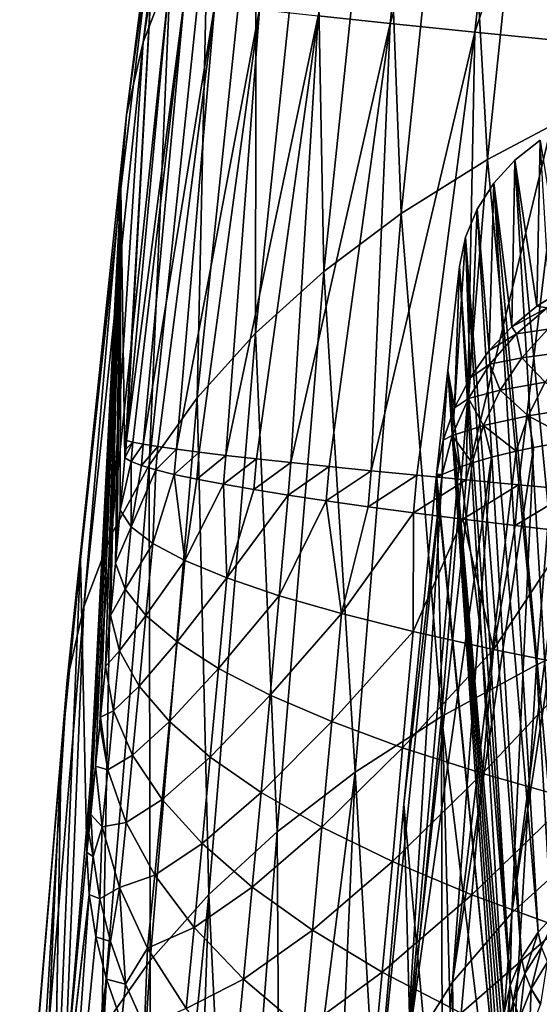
# Model space of a CAD drawing. Header units: metres. Extents: x -109 to 109, y -78 to 121.
# Tile 229 of 256: x -96.38 to -91.42, y 46.82 to 56.21. Entities that reach past the tile are written whole.
import ezdxf

# ---------------------------------------------------------------- set-up
doc = ezdxf.new("R2010")
doc.units = ezdxf.units.M
doc.layers.add('solid_508554_SW0001', color=7, linetype='CONTINUOUS')

msp = doc.modelspace()

# ---------------------------------------------------------------- linework, layer by layer
at = {"layer": 'solid_508554_SW0001'}
for points in [[(-94.270203, 62.016258, -27.44253), (-95.197845, 55.99865, -25.190994), (-94.937668, 56.67606, -24.054991)], [(-94.270203, 62.016258, -27.44253), (-94.521751, 61.355633, -28.56023), (-95.197845, 55.99865, -25.190994)], [(-94.521751, 61.355633, -28.56023), (-95.356743, 55.30508, -26.335886), (-95.197845, 55.99865, -25.190994)], [(-94.521751, 61.355633, -28.56023), (-94.675652, 60.677998, -29.685419), (-95.356743, 55.30508, -26.335886)], [(-94.675652, 60.677998, -29.685419), (-94.730484, 59.987164, -30.811798), (-95.356743, 55.30508, -26.335886)], [(-93.531136, 56.247627, -38.962357), (-92.388428, 60.400074, -40.440422), (-92.84449, 56.174969, -40.367855)], [(-92.84449, 56.174969, -40.367855), (-92.388428, 60.400074, -40.440422), (-91.579361, 60.311752, -41.769104)], [(-92.84449, 56.174969, -40.367855), (-91.579361, 60.311752, -41.769104), (-92.035492, 56.092148, -41.706295)], [(-92.035492, 56.092148, -41.706295), (-91.579361, 60.311752, -41.769104), (-90.656631, 60.212372, -43.020813)], [(-92.035492, 56.092148, -41.706295), (-90.656631, 60.212372, -43.020813), (-91.11142, 55.999897, -42.967506)], [(-91.916237, 54.879196, -14.460951), (-91.365799, 60.185539, -17.792898), (-92.183983, 59.684212, -18.739607)], [(-91.916237, 54.879196, -14.460951), (-91.014404, 55.355774, -13.572438), (-91.365799, 60.185539, -17.792898)], [(-95.356743, 55.30508, -26.335886), (-94.730484, 59.987164, -30.811798), (-95.074554, 57.385437, -29.204895)], [(-92.738365, 54.362679, -15.403042), (-92.183983, 59.684212, -18.739607), (-92.918571, 59.145103, -19.733049)], [(-92.738365, 54.362679, -15.403042), (-91.916237, 54.879196, -14.460951), (-92.183983, 59.684212, -18.739607)], [(-93.476425, 53.809505, -16.392822), (-92.918571, 59.145103, -19.733049), (-93.565216, 58.571426, -20.767317)], [(-93.476425, 53.809505, -16.392822), (-92.738365, 54.362679, -15.403042), (-92.918571, 59.145103, -19.733049)], [(-94.126038, 53.222977, -17.424408), (-93.565216, 58.571426, -20.767317), (-94.119568, 57.966385, -21.836508)], [(-94.126038, 53.222977, -17.424408), (-93.476425, 53.809505, -16.392822), (-93.565216, 58.571426, -20.767317)], [(-94.682823, 52.60638, -18.491911), (-94.119568, 57.966385, -21.836508), (-94.577728, 57.333309, -22.934589)], [(-94.682823, 52.60638, -18.491911), (-94.126038, 53.222977, -17.424408), (-94.119568, 57.966385, -21.836508)], [(-95.372124, 52.032578, -32.75098), (-95.412903, 54.599396, -27.482914), (-95.074554, 57.385437, -29.204895)], [(-95.356743, 55.30508, -26.335886), (-95.074554, 57.385437, -29.204895), (-95.412903, 54.599396, -27.482914)], [(-95.364761, 52.115211, -32.755302), (-95.372124, 52.032578, -32.75098), (-95.074554, 57.385437, -29.204895)], [(-95.364761, 52.115211, -32.755302), (-95.074554, 57.385437, -29.204895), (-95.357246, 52.199913, -32.758823)], [(-95.074554, 57.385437, -29.204895), (-94.967438, 56.383091, -32.896881), (-95.357246, 52.199913, -32.758823)], [(-95.142868, 51.963127, -19.589308), (-94.577728, 57.333309, -22.934589), (-94.937668, 56.67606, -24.054991)], [(-95.142868, 51.963127, -19.589308), (-94.682823, 52.60638, -18.491911), (-94.577728, 57.333309, -22.934589)], [(-95.504135, 51.297142, -20.710018), (-94.937668, 56.67606, -24.054991), (-95.197845, 55.99865, -25.190994)], [(-95.504135, 51.297142, -20.710018), (-95.142868, 51.963127, -19.589308), (-94.937668, 56.67606, -24.054991)], [(-94.808563, 56.399414, -34.45639), (-95.357246, 52.199913, -32.758823), (-94.967438, 56.383091, -32.896881)], [(-94.808563, 56.399414, -34.45639), (-95.297043, 52.182858, -33.590256), (-95.357246, 52.199913, -32.758823)], [(-94.808563, 56.399414, -34.45639), (-95.197281, 52.162979, -34.419353), (-95.297043, 52.182858, -33.590256)], [(-94.808563, 56.399414, -34.45639), (-94.516327, 56.360237, -35.994579), (-95.197281, 52.162979, -34.419353)], [(-94.516327, 56.360237, -35.994579), (-95.058243, 52.140335, -35.243912), (-95.197281, 52.162979, -34.419353)], [(-94.516327, 56.360237, -35.994579), (-94.88031, 52.114983, -36.061733), (-95.058243, 52.140335, -35.243912)], [(-94.516327, 56.360237, -35.994579), (-94.089508, 56.309517, -37.500603), (-94.88031, 52.114983, -36.061733)], [(-94.089508, 56.309517, -37.500603), (-94.663895, 52.086994, -36.870609), (-94.88031, 52.114983, -36.061733)], [(-94.089508, 56.309517, -37.500603), (-94.409515, 52.056431, -37.668343), (-94.663895, 52.086994, -36.870609)], [(-94.089508, 56.309517, -37.500603), (-93.531136, 56.247627, -38.962357), (-94.409515, 52.056431, -37.668343)], [(-93.531136, 56.247627, -38.962357), (-94.117729, 52.023373, -38.452744), (-94.409515, 52.056431, -37.668343)], [(-93.531136, 56.247627, -38.962357), (-93.789124, 51.987888, -39.221775), (-94.117729, 52.023373, -38.452744)], [(-93.531136, 56.247627, -38.962357), (-92.84449, 56.174969, -40.367855), (-93.789124, 51.987888, -39.221775)], [(-92.84449, 56.174969, -40.367855), (-93.424179, 51.950043, -39.973915), (-93.789124, 51.987888, -39.221775)], [(-92.84449, 56.174969, -40.367855), (-93.023674, 51.909904, -40.707993), (-93.424179, 51.950043, -39.973915)], [(-92.84449, 56.174969, -40.367855), (-92.035492, 56.092148, -41.706295), (-93.023674, 51.909904, -40.707993)], [(-92.035492, 56.092148, -41.706295), (-92.588425, 51.86755, -41.422855), (-93.023674, 51.909904, -40.707993)], [(-92.035492, 56.092148, -41.706295), (-92.119408, 51.823078, -42.116905), (-92.588425, 51.86755, -41.422855)], [(-92.035492, 56.092148, -41.706295), (-91.11142, 55.999897, -42.967506), (-92.119408, 51.823078, -42.116905)], [(-95.765083, 50.612469, -21.847311), (-95.197845, 55.99865, -25.190994), (-95.356743, 55.30508, -26.335886)], [(-95.765083, 50.612469, -21.847311), (-95.504135, 51.297142, -20.710018), (-95.197845, 55.99865, -25.190994)], [(-91.11142, 55.999897, -42.967506), (-91.617935, 51.776608, -42.788162), (-92.119408, 51.823078, -42.116905)], [(-91.11142, 55.999897, -42.967506), (-91.085472, 51.728287, -43.434563), (-91.617935, 51.776608, -42.788162)], [(-91.446701, 50.05965, -10.238137), (-91.014404, 55.355774, -13.572438), (-91.916237, 54.879196, -14.460951)], [(-91.446701, 50.05965, -10.238137), (-90.465416, 50.510525, -9.415347), (-91.014404, 55.355774, -13.572438)], [(-95.924171, 49.913166, -22.994455), (-95.356743, 55.30508, -26.335886), (-95.412903, 54.599396, -27.482914)], [(-95.924171, 49.913166, -22.994455), (-95.765083, 50.612469, -21.847311), (-95.356743, 55.30508, -26.335886)], [(-91.444328, 53.479095, -23.717028), (-91.653084, 54.873253, -24.521944), (-91.411133, 55.063187, -24.631601)], [(-90.985382, 47.921021, -36.060219), (-91.411133, 55.063187, -24.631601), (-91.653084, 54.873253, -24.521944)], [(-91.185654, 53.639103, -23.809406), (-91.444328, 53.479095, -23.717028), (-91.411133, 55.063187, -24.631601)], [(-92.352631, 49.566719, -11.121025), (-91.916237, 54.879196, -14.460951), (-92.738365, 54.362679, -15.403042)], [(-92.352631, 49.566719, -11.121025), (-91.446701, 50.05965, -10.238137), (-91.916237, 54.879196, -14.460951)], [(-91.683655, 53.284096, -23.604443), (-91.856094, 54.651703, -24.394032), (-91.653084, 54.873253, -24.521944)], [(-91.227478, 47.730736, -35.950359), (-91.653084, 54.873253, -24.521944), (-91.856094, 54.651703, -24.394032)], [(-91.444328, 53.479095, -23.717028), (-91.683655, 53.284096, -23.604443), (-91.653084, 54.873253, -24.521944)], [(-90.985382, 47.921021, -36.060219), (-91.653084, 54.873253, -24.521944), (-91.227478, 47.730736, -35.950359)], [(-91.897469, 53.056442, -23.473009), (-92.014748, 54.404411, -24.251259), (-91.856094, 54.651703, -24.394032)], [(-91.43058, 47.510128, -35.820091), (-91.856094, 54.651703, -24.394032), (-92.014748, 54.404411, -24.251259)], [(-91.683655, 53.284096, -23.604443), (-91.897469, 53.056442, -23.473009), (-91.856094, 54.651703, -24.394032)], [(-91.227478, 47.730736, -35.950359), (-91.856094, 54.651703, -24.394032), (-91.43058, 47.510128, -35.820091)], [(-95.924171, 49.913166, -22.994455), (-95.412903, 54.599396, -27.482914), (-95.797485, 51.064552, -25.296591)], [(-95.735359, 48.270683, -31.554472), (-95.797485, 51.064552, -25.296591), (-95.412903, 54.599396, -27.482914)], [(-95.716927, 48.453232, -31.652931), (-95.735359, 48.270683, -31.554472), (-95.412903, 54.599396, -27.482914)], [(-95.69854, 48.634071, -31.750628), (-95.716927, 48.453232, -31.652931), (-95.412903, 54.599396, -27.482914)], [(-95.652145, 49.092178, -31.981941), (-95.69854, 48.634071, -31.750628), (-95.412903, 54.599396, -27.482914)], [(-95.612122, 49.493172, -32.158127), (-95.652145, 49.092178, -31.981941), (-95.412903, 54.599396, -27.482914)], [(-95.605553, 49.559536, -32.18502), (-95.612122, 49.493172, -32.158127), (-95.412903, 54.599396, -27.482914)], [(-95.558159, 50.042801, -32.361904), (-95.605553, 49.559536, -32.18502), (-95.412903, 54.599396, -27.482914)], [(-95.527367, 50.361225, -32.460629), (-95.558159, 50.042801, -32.361904), (-95.412903, 54.599396, -27.482914)], [(-95.511055, 50.531467, -32.507702), (-95.527367, 50.361225, -32.460629), (-95.412903, 54.599396, -27.482914)], [(-95.463989, 51.029072, -32.622597), (-95.511055, 50.531467, -32.507702), (-95.412903, 54.599396, -27.482914)], [(-95.446838, 51.212955, -32.656525), (-95.463989, 51.029072, -32.622597), (-95.412903, 54.599396, -27.482914)], [(-95.417236, 51.533901, -32.704601), (-95.446838, 51.212955, -32.656525), (-95.412903, 54.599396, -27.482914)], [(-95.372124, 52.032578, -32.75098), (-95.417236, 51.533901, -32.704601), (-95.412903, 54.599396, -27.482914)], [(-92.081482, 52.797371, -23.323431), (-92.124809, 54.137951, -24.097416), (-92.014748, 54.404411, -24.251259)], [(-91.589264, 47.265091, -35.672905), (-92.014748, 54.404411, -24.251259), (-92.124809, 54.137951, -24.097416)], [(-91.897469, 53.056442, -23.473009), (-92.081482, 52.797371, -23.323431), (-92.014748, 54.404411, -24.251259)], [(-91.43058, 47.510128, -35.820091), (-92.014748, 54.404411, -24.251259), (-91.589264, 47.265091, -35.672905)], [(-93.178436, 49.034901, -12.058441), (-92.738365, 54.362679, -15.403042), (-93.476425, 53.809505, -16.392822)], [(-93.178436, 49.034901, -12.058441), (-92.352631, 49.566719, -11.121025), (-92.738365, 54.362679, -15.403042)], [(-92.229637, 52.511284, -23.15826), (-92.183304, 53.859394, -23.936592), (-92.124809, 54.137951, -24.097416)], [(-92.081482, 52.797371, -23.323431), (-92.229637, 52.511284, -23.15826), (-92.124809, 54.137951, -24.097416)], [(-91.699287, 47.002174, -35.512722), (-92.124809, 54.137951, -24.097416), (-92.183304, 53.859394, -23.936592)], [(-91.589264, 47.265091, -35.672905), (-92.124809, 54.137951, -24.097416), (-91.699287, 47.002174, -35.512722)], [(-93.919716, 48.467571, -13.044516), (-93.476425, 53.809505, -16.392822), (-94.126038, 53.222977, -17.424408)], [(-93.919716, 48.467571, -13.044516), (-93.178436, 49.034901, -12.058441), (-93.476425, 53.809505, -16.392822)], [(-91.971367, 50.307064, -29.619148), (-92.183304, 53.859394, -23.936592), (-92.294121, 52.866817, -23.363527)], [(-92.229637, 52.511284, -23.15826), (-92.294121, 52.866817, -23.363527), (-92.183304, 53.859394, -23.936592)], [(-91.699287, 47.002174, -35.512722), (-92.183304, 53.859394, -23.936592), (-91.971367, 50.307064, -29.619148)], [(-91.346046, 53.463165, -22.492548), (-91.444328, 53.479095, -23.717028), (-91.185654, 53.639103, -23.809406)], [(-91.346046, 53.463165, -22.492548), (-91.683655, 53.284096, -23.604443), (-91.444328, 53.479095, -23.717028)], [(-91.346046, 53.463165, -22.492548), (-91.639725, 53.215958, -22.452976), (-91.683655, 53.284096, -23.604443)], [(-91.340439, 53.259953, -21.034416), (-91.639725, 53.215958, -22.452976), (-91.346046, 53.463165, -22.492548)], [(-91.639725, 53.215958, -22.452976), (-91.897469, 53.056442, -23.473009), (-91.683655, 53.284096, -23.604443)], [(-91.588516, 52.986691, -20.97942), (-91.639725, 53.215958, -22.452976), (-91.340439, 53.259953, -21.034416)], [(-91.588516, 52.986691, -20.97942), (-91.340439, 53.259953, -21.034416), (-91.162033, 53.045082, -19.57127)], [(-94.572067, 47.868103, -14.073381), (-94.126038, 53.222977, -17.424408), (-94.682823, 52.60638, -18.491911)], [(-94.572067, 47.868103, -14.073381), (-93.919716, 48.467571, -13.044516), (-94.126038, 53.222977, -17.424408)], [(-91.639725, 53.215958, -22.452976), (-91.892189, 52.926094, -22.418957), (-91.897469, 53.056442, -23.473009)], [(-91.588516, 52.986691, -20.97942), (-91.892189, 52.926094, -22.418957), (-91.639725, 53.215958, -22.452976)], [(-91.892189, 52.926094, -22.418957), (-92.081482, 52.797371, -23.323431), (-91.897469, 53.056442, -23.473009)], [(-91.794121, 52.67865, -20.93384), (-91.892189, 52.926094, -22.418957), (-91.588516, 52.986691, -20.97942)], [(-91.794121, 52.67865, -20.93384), (-91.588516, 52.986691, -20.97942), (-91.365318, 52.754257, -19.507166)], [(-91.588516, 52.986691, -20.97942), (-91.162033, 53.045082, -19.57127), (-91.365318, 52.754257, -19.507166)], [(-91.829941, 46.062397, -34.979755), (-92.294121, 52.866817, -23.363527), (-92.401031, 51.874084, -22.790375)], [(-92.337524, 52.201881, -22.979628), (-92.401031, 51.874084, -22.790375), (-92.294121, 52.866817, -23.363527)], [(-92.229637, 52.511284, -23.15826), (-92.337524, 52.201881, -22.979628), (-92.294121, 52.866817, -23.363527)], [(-91.757721, 46.728401, -35.343834), (-91.971367, 50.307064, -29.619148), (-92.294121, 52.866817, -23.363527)], [(-91.774681, 46.571079, -35.260975), (-91.757721, 46.728401, -35.343834), (-92.294121, 52.866817, -23.363527)], [(-91.791656, 46.41518, -35.17572), (-91.774681, 46.571079, -35.260975), (-92.294121, 52.866817, -23.363527)], [(-91.810844, 46.238934, -35.077747), (-91.791656, 46.41518, -35.17572), (-92.294121, 52.866817, -23.363527)], [(-91.829941, 46.062397, -34.979755), (-91.810844, 46.238934, -35.077747), (-92.294121, 52.866817, -23.363527)], [(-91.892189, 52.926094, -22.418957), (-92.097435, 52.600479, -22.3913), (-92.081482, 52.797371, -23.323431)], [(-91.794121, 52.67865, -20.93384), (-92.097435, 52.600479, -22.3913), (-91.892189, 52.926094, -22.418957)], [(-92.097435, 52.600479, -22.3913), (-92.229637, 52.511284, -23.15826), (-92.081482, 52.797371, -23.323431)], [(-91.952675, 52.342693, -20.898689), (-92.097435, 52.600479, -22.3913), (-91.794121, 52.67865, -20.93384)], [(-91.952675, 52.342693, -20.898689), (-91.794121, 52.67865, -20.93384), (-91.526588, 52.435795, -19.45631)], [(-91.794121, 52.67865, -20.93384), (-91.365318, 52.754257, -19.507166), (-91.526588, 52.435795, -19.45631)], [(-91.526588, 52.435795, -19.45631), (-91.365318, 52.754257, -19.507166), (-90.971939, 52.524582, -18.057293)], [(-95.131081, 47.239883, -15.139167), (-94.682823, 52.60638, -18.491911), (-95.142868, 51.963127, -19.589308)], [(-95.131081, 47.239883, -15.139167), (-94.572067, 47.868103, -14.073381), (-94.682823, 52.60638, -18.491911)], [(-92.097435, 52.600479, -22.3913), (-92.25058, 52.246876, -22.370665), (-92.229637, 52.511284, -23.15826)], [(-91.952675, 52.342693, -20.898689), (-92.25058, 52.246876, -22.370665), (-92.097435, 52.600479, -22.3913)], [(-92.25058, 52.246876, -22.370665), (-92.337524, 52.201881, -22.979628), (-92.229637, 52.511284, -23.15826)], [(-91.526588, 52.435795, -19.45631), (-90.971939, 52.524582, -18.057293), (-91.09211, 52.202156, -18.005522)], [(-91.952675, 52.342693, -20.898689), (-91.526588, 52.435795, -19.45631), (-91.64164, 52.096775, -19.417486)], [(-91.526588, 52.435795, -19.45631), (-91.476044, 52.132004, -18.949583), (-91.64164, 52.096775, -19.417486)], [(-91.526588, 52.435795, -19.45631), (-91.09211, 52.202156, -18.005522), (-91.476044, 52.132004, -18.949583)], [(-91.952675, 52.342693, -20.898689), (-92.059959, 51.986614, -20.871986), (-92.25058, 52.246876, -22.370665)], [(-91.952675, 52.342693, -20.898689), (-91.878319, 52.039101, -20.179089), (-92.059959, 51.986614, -20.871986)], [(-91.952675, 52.342693, -20.898689), (-91.64164, 52.096775, -19.417486), (-91.878319, 52.039101, -20.179089)], [(-92.25058, 52.246876, -22.370665), (-92.34758, 51.874001, -22.355152), (-92.337524, 52.201881, -22.979628)], [(-92.25058, 52.246876, -22.370665), (-92.189087, 51.942425, -21.455059), (-92.34758, 51.874001, -22.355152)], [(-92.25058, 52.246876, -22.370665), (-92.059959, 51.986614, -20.871986), (-92.189087, 51.942425, -21.455059)], [(-90.986244, 52.219349, -17.771818), (-90.994255, 48.315601, -14.639475), (-91.684372, 47.693367, -15.712318)], [(-91.09211, 52.202156, -18.005522), (-90.986244, 52.219349, -17.771818), (-91.684372, 47.693367, -15.712318)], [(-95.297043, 52.182858, -33.590256), (-95.372124, 52.032578, -32.75098), (-95.364761, 52.115211, -32.755302)], [(-95.297043, 52.182858, -33.590256), (-95.313667, 51.997292, -33.582355), (-95.372124, 52.032578, -32.75098)], [(-95.297043, 52.182858, -33.590256), (-95.364761, 52.115211, -32.755302), (-95.357246, 52.199913, -32.758823)], [(-95.297043, 52.182858, -33.590256), (-95.197281, 52.162979, -34.419353), (-95.313667, 51.997292, -33.582355)], [(-95.197281, 52.162979, -34.419353), (-95.215599, 51.959217, -34.411472), (-95.313667, 51.997292, -33.582355)], [(-95.197281, 52.162979, -34.419353), (-95.058243, 52.140335, -35.243912), (-95.215599, 51.959217, -34.411472)], [(-95.058243, 52.140335, -35.243912), (-95.078201, 51.918461, -35.236118), (-95.215599, 51.959217, -34.411472)], [(-95.058243, 52.140335, -35.243912), (-94.88031, 52.114983, -36.061733), (-95.078201, 51.918461, -35.236118)], [(-94.88031, 52.114983, -36.061733), (-94.901833, 51.875126, -36.054066), (-95.078201, 51.918461, -35.236118)], [(-94.88031, 52.114983, -36.061733), (-94.663895, 52.086994, -36.870609), (-94.901833, 51.875126, -36.054066)], [(-92.34758, 51.874001, -22.355152), (-92.401031, 51.874084, -22.790375), (-92.337524, 52.201881, -22.979628)], [(-91.476044, 52.132004, -18.949583), (-91.684372, 47.693367, -15.712318), (-92.249573, 47.032692, -16.833893)], [(-91.64164, 52.096775, -19.417486), (-91.476044, 52.132004, -18.949583), (-92.249573, 47.032692, -16.833893)], [(-91.476044, 52.132004, -18.949583), (-91.09211, 52.202156, -18.005522), (-91.684372, 47.693367, -15.712318)], [(-95.313667, 51.997292, -33.582355), (-95.417236, 51.533901, -32.704601), (-95.372124, 52.032578, -32.75098)], [(-94.663895, 52.086994, -36.870609), (-94.686935, 51.82933, -36.863091), (-94.901833, 51.875126, -36.054066)], [(-94.663895, 52.086994, -36.870609), (-94.409515, 52.056431, -37.668343), (-94.686935, 51.82933, -36.863091)], [(-94.409515, 52.056431, -37.668343), (-94.433998, 51.781193, -37.660988), (-94.686935, 51.82933, -36.863091)], [(-94.409515, 52.056431, -37.668343), (-94.117729, 52.023373, -38.452744), (-94.433998, 51.781193, -37.660988)], [(-94.117729, 52.023373, -38.452744), (-94.1436, 51.730835, -38.445545), (-94.433998, 51.781193, -37.660988)], [(-94.117729, 52.023373, -38.452744), (-93.789124, 51.987888, -39.221775), (-94.1436, 51.730835, -38.445545)], [(-91.878319, 52.039101, -20.179089), (-92.249573, 47.032692, -16.833893), (-92.683907, 46.339718, -17.993704)], [(-92.059959, 51.986614, -20.871986), (-91.878319, 52.039101, -20.179089), (-92.683907, 46.339718, -17.993704)], [(-91.878319, 52.039101, -20.179089), (-91.64164, 52.096775, -19.417486), (-92.249573, 47.032692, -16.833893)], [(-95.592834, 46.586399, -16.235861), (-95.142868, 51.963127, -19.589308), (-95.504135, 51.297142, -20.710018)], [(-95.592834, 46.586399, -16.235861), (-95.131081, 47.239883, -15.139167), (-95.142868, 51.963127, -19.589308)], [(-95.313667, 51.997292, -33.582355), (-95.313545, 51.37574, -34.033352), (-95.417236, 51.533901, -32.704601)], [(-95.313667, 51.997292, -33.582355), (-95.215599, 51.959217, -34.411472), (-95.313545, 51.37574, -34.033352)], [(-95.215599, 51.959217, -34.411472), (-95.078201, 51.918461, -35.236118), (-95.313545, 51.37574, -34.033352)], [(-93.789124, 51.987888, -39.221775), (-93.816315, 51.678379, -39.21471), (-94.1436, 51.730835, -38.445545)], [(-93.789124, 51.987888, -39.221775), (-93.424179, 51.950043, -39.973915), (-93.816315, 51.678379, -39.21471)], [(-93.424179, 51.950043, -39.973915), (-93.452637, 51.623913, -39.966972), (-93.816315, 51.678379, -39.21471)], [(-93.424179, 51.950043, -39.973915), (-93.023674, 51.909904, -40.707993), (-93.452637, 51.623913, -39.966972)], [(-92.189087, 51.942425, -21.455059), (-92.059959, 51.986614, -20.871986), (-92.683907, 46.339718, -17.993704)], [(-92.34758, 51.874001, -22.355152), (-92.189087, 51.942425, -21.455059), (-92.683907, 46.339718, -17.993704)], [(-95.078201, 51.918461, -35.236118), (-95.107948, 51.217632, -35.350349), (-95.313545, 51.37574, -34.033352)], [(-95.078201, 51.918461, -35.236118), (-94.901833, 51.875126, -36.054066), (-95.107948, 51.217632, -35.350349)], [(-94.901833, 51.875126, -36.054066), (-94.802734, 51.054882, -36.647324), (-95.107948, 51.217632, -35.350349)], [(-94.901833, 51.875126, -36.054066), (-94.686935, 51.82933, -36.863091), (-94.802734, 51.054882, -36.647324)], [(-93.023674, 51.909904, -40.707993), (-93.053329, 51.567539, -40.701176), (-93.452637, 51.623913, -39.966972)], [(-93.023674, 51.909904, -40.707993), (-92.588425, 51.86755, -41.422855), (-93.053329, 51.567539, -40.701176)], [(-92.588425, 51.86755, -41.422855), (-92.619194, 51.509354, -41.416176), (-93.053329, 51.567539, -40.701176)], [(-92.34758, 51.874001, -22.355152), (-92.98439, 45.62133, -19.18038), (-92.713707, 48.730724, -20.975458)], [(-92.34758, 51.874001, -22.355152), (-92.683907, 46.339718, -17.993704), (-92.98439, 45.62133, -19.18038)], [(-92.34758, 51.874001, -22.355152), (-92.713707, 48.730724, -20.975458), (-92.404495, 51.841751, -22.771118)], [(-92.166298, 42.737301, -33.140636), (-92.404495, 51.841751, -22.771118), (-92.713707, 48.730724, -20.975458)], [(-92.588425, 51.86755, -41.422855), (-92.119408, 51.823078, -42.116905), (-92.619194, 51.509354, -41.416176)], [(-92.34758, 51.874001, -22.355152), (-92.404495, 51.841751, -22.771118), (-92.402809, 51.857933, -22.780155)], [(-91.829941, 46.062397, -34.979755), (-92.402809, 51.857933, -22.780155), (-92.404495, 51.841751, -22.771118)], [(-92.166298, 42.737301, -33.140636), (-91.829941, 46.062397, -34.979755), (-92.404495, 51.841751, -22.771118)], [(-91.829941, 46.062397, -34.979755), (-92.401031, 51.874084, -22.790375), (-92.402809, 51.857933, -22.780155)], [(-92.34758, 51.874001, -22.355152), (-92.402809, 51.857933, -22.780155), (-92.401031, 51.874084, -22.790375)], [(-94.686935, 51.82933, -36.863091), (-94.433998, 51.781193, -37.660988), (-94.802734, 51.054882, -36.647324)], [(-94.433998, 51.781193, -37.660988), (-94.399689, 50.888432, -37.916729), (-94.802734, 51.054882, -36.647324)], [(-94.433998, 51.781193, -37.660988), (-94.1436, 51.730835, -38.445545), (-94.399689, 50.888432, -37.916729)], [(-92.119408, 51.823078, -42.116905), (-92.151215, 51.449493, -42.110374), (-92.619194, 51.509354, -41.416176)], [(-92.119408, 51.823078, -42.116905), (-91.617935, 51.776608, -42.788162), (-92.151215, 51.449493, -42.110374)], [(-91.617935, 51.776608, -42.788162), (-91.650711, 51.388126, -42.781765), (-92.151215, 51.449493, -42.110374)], [(-91.617935, 51.776608, -42.788162), (-91.085472, 51.728287, -43.434563), (-91.650711, 51.388126, -42.781765)], [(-94.1436, 51.730835, -38.445545), (-93.816315, 51.678379, -39.21471), (-94.399689, 50.888432, -37.916729)], [(-93.816315, 51.678379, -39.21471), (-93.900604, 50.719231, -39.151028), (-94.399689, 50.888432, -37.916729)], [(-93.816315, 51.678379, -39.21471), (-93.452637, 51.623913, -39.966972), (-93.900604, 50.719231, -39.151028)], [(-91.085472, 51.728287, -43.434563), (-91.119171, 51.325436, -43.428265), (-91.650711, 51.388126, -42.781765)], [(-93.452637, 51.623913, -39.966972), (-93.307686, 50.548233, -40.342857), (-93.900604, 50.719231, -39.151028)], [(-93.452637, 51.623913, -39.966972), (-93.053329, 51.567539, -40.701176), (-93.307686, 50.548233, -40.342857)], [(-93.053329, 51.567539, -40.701176), (-92.619194, 51.509354, -41.416176), (-93.307686, 50.548233, -40.342857)], [(-95.417236, 51.533901, -32.704601), (-95.463989, 51.029072, -32.622597), (-95.446838, 51.212955, -32.656525)], [(-95.313545, 51.37574, -34.033352), (-95.463989, 51.029072, -32.622597), (-95.417236, 51.533901, -32.704601)], [(-92.619194, 51.509354, -41.416176), (-92.624947, 50.376431, -41.485664), (-93.307686, 50.548233, -40.342857)], [(-92.619194, 51.509354, -41.416176), (-92.151215, 51.449493, -42.110374), (-92.624947, 50.376431, -41.485664)], [(-95.313545, 51.37574, -34.033352), (-95.368988, 50.780537, -33.940426), (-95.463989, 51.029072, -32.622597)], [(-95.313545, 51.37574, -34.033352), (-95.107948, 51.217632, -35.350349), (-95.368988, 50.780537, -33.940426)], [(-92.151215, 51.449493, -42.110374), (-91.85688, 50.204826, -42.573101), (-92.624947, 50.376431, -41.485664)], [(-92.151215, 51.449493, -42.110374), (-91.650711, 51.388126, -42.781765), (-91.85688, 50.204826, -42.573101)], [(-91.650711, 51.388126, -42.781765), (-91.119171, 51.325436, -43.428265), (-91.85688, 50.204826, -42.573101)], [(-95.955284, 45.911629, -17.356871), (-95.504135, 51.297142, -20.710018), (-95.765083, 50.612469, -21.847311)], [(-95.955284, 45.911629, -17.356871), (-95.592834, 46.586399, -16.235861), (-95.504135, 51.297142, -20.710018)], [(-91.119171, 51.325436, -43.428265), (-91.007996, 50.03442, -43.598831), (-91.85688, 50.204826, -42.573101)], [(-95.107948, 51.217632, -35.350349), (-95.171875, 50.531403, -35.246845), (-95.368988, 50.780537, -33.940426)], [(-95.107948, 51.217632, -35.350349), (-94.802734, 51.054882, -36.647324), (-95.171875, 50.531403, -35.246845)], [(-96.055367, 44.874474, -29.729176), (-95.979942, 49.203209, -24.14464), (-95.797485, 51.064552, -25.296591)], [(-95.735359, 48.270683, -31.554472), (-96.055367, 44.874474, -29.729176), (-95.797485, 51.064552, -25.296591)], [(-95.924171, 49.913166, -22.994455), (-95.797485, 51.064552, -25.296591), (-95.979942, 49.203209, -24.14464)], [(-95.368988, 50.780537, -33.940426), (-95.511055, 50.531467, -32.507702), (-95.463989, 51.029072, -32.622597)], [(-94.802734, 51.054882, -36.647324), (-94.874718, 50.279167, -36.533611), (-95.171875, 50.531403, -35.246845)], [(-94.802734, 51.054882, -36.647324), (-94.399689, 50.888432, -37.916729), (-94.874718, 50.279167, -36.533611)], [(-94.399689, 50.888432, -37.916729), (-94.479263, 50.025295, -37.793221), (-94.874718, 50.279167, -36.533611)], [(-94.399689, 50.888432, -37.916729), (-93.900604, 50.719231, -39.151028), (-94.479263, 50.025295, -37.793221)], [(-95.368988, 50.780537, -33.940426), (-95.424629, 50.194675, -33.808804), (-95.511055, 50.531467, -32.507702)], [(-95.368988, 50.780537, -33.940426), (-95.171875, 50.531403, -35.246845), (-95.424629, 50.194675, -33.808804)], [(-93.900604, 50.719231, -39.151028), (-93.987251, 49.771259, -39.018177), (-94.479263, 50.025295, -37.793221)], [(-93.900604, 50.719231, -39.151028), (-93.307686, 50.548233, -40.342857), (-93.987251, 49.771259, -39.018177)], [(-96.216888, 45.219669, -18.495451), (-95.765083, 50.612469, -21.847311), (-95.924171, 49.913166, -22.994455)], [(-96.216888, 45.219669, -18.495451), (-95.955284, 45.911629, -17.356871), (-95.765083, 50.612469, -21.847311)], [(-95.511055, 50.531467, -32.507702), (-95.558159, 50.042801, -32.361904), (-95.527367, 50.361225, -32.460629)], [(-95.424629, 50.194675, -33.808804), (-95.558159, 50.042801, -32.361904), (-95.511055, 50.531467, -32.507702)], [(-95.171875, 50.531403, -35.246845), (-95.235779, 49.857635, -35.099026), (-95.424629, 50.194675, -33.808804)], [(-95.171875, 50.531403, -35.246845), (-94.874718, 50.279167, -36.533611), (-95.235779, 49.857635, -35.099026)], [(-93.307686, 50.548233, -40.342857), (-93.400856, 49.518524, -40.201164), (-93.987251, 49.771259, -39.018177)], [(-93.307686, 50.548233, -40.342857), (-92.624947, 50.376431, -41.485664), (-93.400856, 49.518524, -40.201164)], [(-91.446701, 50.05965, -10.238137), (-91.157219, 45.062305, -6.382686), (-90.465416, 50.510525, -9.415347)], [(-92.624947, 50.376431, -41.485664), (-92.724068, 49.268532, -41.335659), (-93.400856, 49.518524, -40.201164)], [(-92.624947, 50.376431, -41.485664), (-91.85688, 50.204826, -42.573101), (-92.724068, 49.268532, -41.335659)], [(-94.874718, 50.279167, -36.533611), (-94.946465, 49.518772, -36.370026), (-95.235779, 49.857635, -35.099026)], [(-94.874718, 50.279167, -36.533611), (-94.479263, 50.025295, -37.793221), (-94.946465, 49.518772, -36.370026)], [(-91.699287, 47.002174, -35.512722), (-91.971367, 50.307064, -29.619148), (-91.757721, 46.728401, -35.343834)], [(-95.424629, 50.194675, -33.808804), (-95.480148, 49.620224, -33.640816), (-95.558159, 50.042801, -32.361904)], [(-95.424629, 50.194675, -33.808804), (-95.235779, 49.857635, -35.099026), (-95.480148, 49.620224, -33.640816)], [(-91.85688, 50.204826, -42.573101), (-91.961357, 49.022724, -42.415352), (-92.724068, 49.268532, -41.335659)], [(-91.85688, 50.204826, -42.573101), (-91.007996, 50.03442, -43.598831), (-91.961357, 49.022724, -42.415352)], [(-92.352631, 49.566719, -11.121025), (-91.764786, 44.764572, -6.900361), (-91.446701, 50.05965, -10.238137)], [(-91.446701, 50.05965, -10.238137), (-91.764786, 44.764572, -6.900361), (-91.157219, 45.062305, -6.382686)], [(-95.480148, 49.620224, -33.640816), (-95.605553, 49.559536, -32.18502), (-95.558159, 50.042801, -32.361904)], [(-94.479263, 50.025295, -37.793221), (-94.558403, 49.180061, -37.61438), (-94.946465, 49.518772, -36.370026)], [(-94.479263, 50.025295, -37.793221), (-93.987251, 49.771259, -39.018177), (-94.558403, 49.180061, -37.61438)], [(-91.007996, 50.03442, -43.598831), (-91.11721, 48.782536, -43.433922), (-91.961357, 49.022724, -42.415352)], [(-96.376083, 44.514618, -19.644859), (-95.924171, 49.913166, -22.994455), (-95.979942, 49.203209, -24.14464)], [(-96.376083, 44.514618, -19.644859), (-96.216888, 45.219669, -18.495451), (-95.924171, 49.913166, -22.994455)], [(-95.235779, 49.857635, -35.099026), (-95.299286, 49.198757, -34.909695), (-95.480148, 49.620224, -33.640816)], [(-95.235779, 49.857635, -35.099026), (-94.946465, 49.518772, -36.370026), (-95.299286, 49.198757, -34.909695)], [(-93.987251, 49.771259, -39.018177), (-94.073288, 48.843483, -38.824669), (-94.558403, 49.180061, -37.61438)], [(-93.987251, 49.771259, -39.018177), (-93.400856, 49.518524, -40.201164), (-94.073288, 48.843483, -38.824669)], [(-95.480148, 49.620224, -33.640816), (-95.535248, 49.059299, -33.438614), (-95.605553, 49.559536, -32.18502)], [(-95.480148, 49.620224, -33.640816), (-95.299286, 49.198757, -34.909695), (-95.535248, 49.059299, -33.438614)], [(-95.535248, 49.059299, -33.438614), (-95.652145, 49.092178, -31.981941), (-95.612122, 49.493172, -32.158127)], [(-95.535248, 49.059299, -33.438614), (-95.612122, 49.493172, -32.158127), (-95.605553, 49.559536, -32.18502)], [(-94.946465, 49.518772, -36.370026), (-95.01757, 48.776485, -36.159801), (-95.299286, 49.198757, -34.909695)], [(-94.946465, 49.518772, -36.370026), (-94.558403, 49.180061, -37.61438), (-95.01757, 48.776485, -36.159801)], [(-93.400856, 49.518524, -40.201164), (-93.493248, 48.510998, -39.993652), (-94.073288, 48.843483, -38.824669)], [(-93.400856, 49.518524, -40.201164), (-92.724068, 49.268532, -41.335659), (-93.493248, 48.510998, -39.993652)], [(-93.178436, 49.034901, -12.058441), (-92.890144, 44.121414, -8.006427), (-92.352631, 49.566719, -11.121025)], [(-92.352631, 49.566719, -11.121025), (-92.890144, 44.121414, -8.006427), (-92.342705, 44.450748, -7.441934)], [(-92.352631, 49.566719, -11.121025), (-92.342705, 44.450748, -7.441934), (-91.764786, 44.764572, -6.900361)], [(-96.376083, 44.514618, -19.644859), (-95.979942, 49.203209, -24.14464), (-96.361656, 44.734097, -21.376829)], [(-96.338043, 41.400009, -27.871719), (-96.361656, 44.734097, -21.376829), (-95.979942, 49.203209, -24.14464)], [(-96.335365, 41.435726, -27.890764), (-96.338043, 41.400009, -27.871719), (-95.979942, 49.203209, -24.14464)], [(-96.058014, 44.844292, -29.712994), (-96.335365, 41.435726, -27.890764), (-95.979942, 49.203209, -24.14464)], [(-96.055367, 44.874474, -29.729176), (-96.058014, 44.844292, -29.712994), (-95.979942, 49.203209, -24.14464)], [(-92.724068, 49.268532, -41.335659), (-92.822258, 48.184494, -41.114864), (-93.493248, 48.510998, -39.993652)], [(-92.724068, 49.268532, -41.335659), (-91.961357, 49.022724, -42.415352), (-92.822258, 48.184494, -41.114864)], [(-95.299286, 49.198757, -34.909695), (-95.362061, 48.557255, -34.681496), (-95.535248, 49.059299, -33.438614)], [(-95.299286, 49.198757, -34.909695), (-95.01757, 48.776485, -36.159801), (-95.362061, 48.557255, -34.681496)], [(-94.558403, 49.180061, -37.61438), (-94.636673, 48.355873, -37.383816), (-95.01757, 48.776485, -36.159801)], [(-94.558403, 49.180061, -37.61438), (-94.073288, 48.843483, -38.824669), (-94.636673, 48.355873, -37.383816)], [(-95.589615, 48.51403, -33.204395), (-95.69854, 48.634071, -31.750628), (-95.652145, 49.092178, -31.981941)], [(-95.535248, 49.059299, -33.438614), (-95.589615, 48.51403, -33.204395), (-95.652145, 49.092178, -31.981941)], [(-95.535248, 49.059299, -33.438614), (-95.362061, 48.557255, -34.681496), (-95.589615, 48.51403, -33.204395)], [(-93.919716, 48.467571, -13.044516), (-93.889091, 43.419422, -9.198714), (-93.178436, 49.034901, -12.058441)], [(-93.178436, 49.034901, -12.058441), (-93.889091, 43.419422, -9.198714), (-93.40609, 43.777298, -8.592602)], [(-93.178436, 49.034901, -12.058441), (-93.40609, 43.777298, -8.592602), (-92.890144, 44.121414, -8.006427)], [(-91.961357, 49.022724, -42.415352), (-92.064774, 47.865841, -42.18206), (-92.822258, 48.184494, -41.114864)], [(-91.961357, 49.022724, -42.415352), (-91.11721, 48.782536, -43.433922), (-92.064774, 47.865841, -42.18206)], [(-94.073288, 48.843483, -38.824669), (-94.158249, 47.939396, -38.574429), (-94.636673, 48.355873, -37.383816)], [(-94.073288, 48.843483, -38.824669), (-93.493248, 48.510998, -39.993652), (-94.158249, 47.939396, -38.574429)], [(-95.01757, 48.776485, -36.159801), (-95.087669, 48.055153, -35.906013), (-95.362061, 48.557255, -34.681496)], [(-95.01757, 48.776485, -36.159801), (-94.636673, 48.355873, -37.383816), (-95.087669, 48.055153, -35.906013)], [(-91.11721, 48.782536, -43.433922), (-91.225243, 47.556908, -43.188972), (-92.064774, 47.865841, -42.18206)], [(-92.462456, 39.367638, -31.288822), (-92.713707, 48.730724, -20.975458), (-92.98439, 45.62133, -19.18038)], [(-92.462456, 39.367638, -31.288822), (-92.166298, 42.737301, -33.140636), (-92.713707, 48.730724, -20.975458)], [(-95.676132, 48.232021, -32.492081), (-95.716927, 48.453232, -31.652931), (-95.69854, 48.634071, -31.750628)], [(-95.589615, 48.51403, -33.204395), (-95.676132, 48.232021, -32.492081), (-95.69854, 48.634071, -31.750628)], [(-95.362061, 48.557255, -34.681496), (-95.423744, 47.9356, -34.41713), (-95.589615, 48.51403, -33.204395)], [(-95.362061, 48.557255, -34.681496), (-95.087669, 48.055153, -35.906013), (-95.423744, 47.9356, -34.41713)], [(-95.676132, 48.232021, -32.492081), (-95.735359, 48.270683, -31.554472), (-95.716927, 48.453232, -31.652931)], [(-95.589615, 48.51403, -33.204395), (-95.613342, 47.827442, -33.231632), (-95.676132, 48.232021, -32.492081)], [(-95.589615, 48.51403, -33.204395), (-95.423744, 47.9356, -34.41713), (-95.613342, 47.827442, -33.231632)], [(-94.572067, 47.868103, -14.073381), (-94.33773, 43.048897, -9.822903), (-93.919716, 48.467571, -13.044516)], [(-93.919716, 48.467571, -13.044516), (-94.33773, 43.048897, -9.822903), (-93.889091, 43.419422, -9.198714)], [(-93.493248, 48.510998, -39.993652), (-93.584396, 47.529499, -39.724503), (-94.158249, 47.939396, -38.574429)], [(-93.493248, 48.510998, -39.993652), (-92.822258, 48.184494, -41.114864), (-93.584396, 47.529499, -39.724503)], [(-95.712868, 47.869583, -32.2967), (-96.055367, 44.874474, -29.729176), (-95.735359, 48.270683, -31.554472)], [(-95.676132, 48.232021, -32.492081), (-95.712868, 47.869583, -32.2967), (-95.735359, 48.270683, -31.554472)], [(-94.636673, 48.355873, -37.383816), (-94.713692, 47.555943, -37.104988), (-95.087669, 48.055153, -35.906013)], [(-94.636673, 48.355873, -37.383816), (-94.158249, 47.939396, -38.574429), (-94.713692, 47.555943, -37.104988)], [(-90.994255, 48.315601, -14.639475), (-91.470482, 42.181824, -10.972468), (-91.83007, 41.859962, -11.512724)], [(-91.684372, 47.693367, -15.712318), (-90.994255, 48.315601, -14.639475), (-91.83007, 41.859962, -11.512724)], [(-90.994255, 48.315601, -14.639475), (-91.080376, 42.492809, -10.447691), (-91.470482, 42.181824, -10.972468)], [(-95.676132, 48.232021, -32.492081), (-95.613342, 47.827442, -33.231632), (-95.712868, 47.869583, -32.2967)], [(-92.822258, 48.184494, -41.114864), (-92.91906, 47.128494, -40.827667), (-93.584396, 47.529499, -39.724503)], [(-92.822258, 48.184494, -41.114864), (-92.064774, 47.865841, -42.18206), (-92.91906, 47.128494, -40.827667)], [(-95.087669, 48.055153, -35.906013), (-95.156357, 47.357616, -35.611824), (-95.423744, 47.9356, -34.41713)], [(-95.087669, 48.055153, -35.906013), (-94.713692, 47.555943, -37.104988), (-95.156357, 47.357616, -35.611824)], [(-95.423744, 47.9356, -34.41713), (-95.510368, 47.421417, -33.967289), (-95.613342, 47.827442, -33.231632)], [(-95.423744, 47.9356, -34.41713), (-95.367485, 47.015057, -34.697056), (-95.510368, 47.421417, -33.967289)], [(-95.423744, 47.9356, -34.41713), (-95.156357, 47.357616, -35.611824), (-95.367485, 47.015057, -34.697056)], [(-94.158249, 47.939396, -38.574429), (-94.241753, 47.062569, -38.27124), (-94.713692, 47.555943, -37.104988)], [(-94.158249, 47.939396, -38.574429), (-93.584396, 47.529499, -39.724503), (-94.241753, 47.062569, -38.27124)], [(-95.712868, 47.869583, -32.2967), (-96.058014, 44.844292, -29.712994), (-96.055367, 44.874474, -29.729176)], [(-95.712868, 47.869583, -32.2967), (-95.981522, 44.087833, -31.118942), (-96.058014, 44.844292, -29.712994)], [(-95.712868, 47.869583, -32.2967), (-95.649986, 47.465935, -33.037029), (-95.981522, 44.087833, -31.118942)], [(-95.613342, 47.827442, -33.231632), (-95.649986, 47.465935, -33.037029), (-95.712868, 47.869583, -32.2967)], [(-95.613342, 47.827442, -33.231632), (-95.510368, 47.421417, -33.967289), (-95.649986, 47.465935, -33.037029)], [(-95.131081, 47.239883, -15.139167), (-95.127083, 42.274052, -11.118503), (-94.572067, 47.868103, -14.073381)], [(-94.572067, 47.868103, -14.073381), (-95.127083, 42.274052, -11.118503), (-94.750702, 42.666824, -10.463303)], [(-94.572067, 47.868103, -14.073381), (-94.750702, 42.666824, -10.463303), (-94.33773, 43.048897, -9.822903)], [(-92.064774, 47.865841, -42.18206), (-92.166679, 46.738682, -41.877754), (-92.91906, 47.128494, -40.827667)], [(-92.064774, 47.865841, -42.18206), (-91.225243, 47.556908, -43.188972), (-92.166679, 46.738682, -41.877754)], [(-91.401039, 47.368542, -36.06266), (-91.227478, 47.730736, -35.950359), (-91.43058, 47.510128, -35.820091)], [(-92.249573, 47.032692, -16.833893), (-91.684372, 47.693367, -15.712318), (-92.157684, 41.528442, -12.066406)], [(-91.684372, 47.693367, -15.712318), (-91.83007, 41.859962, -11.512724), (-92.157684, 41.528442, -12.066406)], [(-94.713692, 47.555943, -37.104988), (-94.78904, 46.783463, -36.78146), (-95.156357, 47.357616, -35.611824)], [(-94.713692, 47.555943, -37.104988), (-94.241753, 47.062569, -38.27124), (-94.78904, 46.783463, -36.78146)], [(-93.584396, 47.529499, -39.724503), (-93.67392, 46.577934, -39.39777), (-94.241753, 47.062569, -38.27124)], [(-93.584396, 47.529499, -39.724503), (-92.91906, 47.128494, -40.827667), (-93.67392, 46.577934, -39.39777)], [(-91.225243, 47.556908, -43.188972), (-91.33168, 46.362347, -42.868595), (-92.166679, 46.738682, -41.877754)], [(-95.649986, 47.465935, -33.037029), (-95.546898, 47.060833, -33.773464), (-95.981522, 44.087833, -31.118942)], [(-95.510368, 47.421417, -33.967289), (-95.546898, 47.060833, -33.773464), (-95.649986, 47.465935, -33.037029)], [(-95.510368, 47.421417, -33.967289), (-95.367485, 47.015057, -34.697056), (-95.546898, 47.060833, -33.773464)], [(-91.559036, 47.116558, -35.931038), (-91.43058, 47.510128, -35.820091), (-91.589264, 47.265091, -35.672905)], [(-91.559036, 47.116558, -35.931038), (-91.401039, 47.368542, -36.06266), (-91.43058, 47.510128, -35.820091)], [(-95.156357, 47.357616, -35.611824), (-95.185036, 46.609467, -35.418934), (-95.367485, 47.015057, -34.697056)], [(-95.156357, 47.357616, -35.611824), (-94.78904, 46.783463, -36.78146), (-95.185036, 46.609467, -35.418934)], [(-91.498177, 46.968937, -36.184212), (-91.401039, 47.368542, -36.06266), (-91.559036, 47.116558, -35.931038)], [(-91.498177, 46.968937, -36.184212), (-91.342812, 47.228165, -36.300545), (-91.401039, 47.368542, -36.06266)], [(-95.592834, 46.586399, -16.235861), (-95.466064, 41.871212, -11.787423), (-95.131081, 47.239883, -15.139167)], [(-95.131081, 47.239883, -15.139167), (-95.466064, 41.871212, -11.787423), (-95.127083, 42.274052, -11.118503)], [(-91.669441, 46.849327, -35.782104), (-91.589264, 47.265091, -35.672905), (-91.699287, 47.002174, -35.512722)], [(-91.669441, 46.849327, -35.782104), (-91.559036, 47.116558, -35.931038), (-91.589264, 47.265091, -35.672905)], [(-91.498177, 46.968937, -36.184212), (-91.407555, 46.824238, -36.429104), (-91.342812, 47.228165, -36.300545)], [(-95.546898, 47.060833, -33.773464), (-95.761917, 43.328842, -32.5089), (-95.981522, 44.087833, -31.118942)], [(-95.546898, 47.060833, -33.773464), (-95.403893, 46.655373, -34.503998), (-95.761917, 43.328842, -32.5089)], [(-95.367485, 47.015057, -34.697056), (-95.403893, 46.655373, -34.503998), (-95.546898, 47.060833, -33.773464)], [(-94.241753, 47.062569, -38.27124), (-94.323364, 46.216545, -37.919014), (-94.78904, 46.783463, -36.78146)], [(-94.241753, 47.062569, -38.27124), (-93.67392, 46.577934, -39.39777), (-94.323364, 46.216545, -37.919014)], [(-92.91906, 47.128494, -40.827667), (-93.014114, 46.104782, -40.478329), (-93.67392, 46.577934, -39.39777)], [(-92.91906, 47.128494, -40.827667), (-92.166679, 46.738682, -41.877754), (-93.014114, 46.104782, -40.478329)], [(-91.607422, 46.697014, -36.046394), (-91.559036, 47.116558, -35.931038), (-91.669441, 46.849327, -35.782104)], [(-91.607422, 46.697014, -36.046394), (-91.498177, 46.968937, -36.184212), (-91.559036, 47.116558, -35.931038)], [(-95.367485, 47.015057, -34.697056), (-95.185036, 46.609467, -35.418934), (-95.403893, 46.655373, -34.503998)], [(-92.249573, 47.032692, -16.833893), (-92.157684, 41.528442, -12.066406), (-92.712868, 40.840393, -13.207409)], [(-92.683907, 46.339718, -17.993704), (-92.249573, 47.032692, -16.833893), (-92.712868, 40.840393, -13.207409)], [(-91.699287, 47.002174, -35.512722), (-91.757721, 46.728401, -35.343834), (-91.729324, 46.57391, -35.619801)], [(-91.669441, 46.849327, -35.782104), (-91.699287, 47.002174, -35.512722), (-91.729324, 46.57391, -35.619801)], [(-91.607422, 46.697014, -36.046394), (-91.514122, 46.547379, -36.302048), (-91.498177, 46.968937, -36.184212)], [(-91.498177, 46.968937, -36.184212), (-91.514122, 46.547379, -36.302048), (-91.409302, 46.820538, -36.427547)], [(-91.498177, 46.968937, -36.184212), (-91.409302, 46.820538, -36.427547), (-91.407555, 46.824238, -36.429104)], [(-91.669441, 46.849327, -35.782104), (-91.729324, 46.57391, -35.619801), (-91.667686, 46.419525, -35.890709)], [(-91.607422, 46.697014, -36.046394), (-91.669441, 46.849327, -35.782104), (-91.667686, 46.419525, -35.890709)]]:
    msp.add_3dface(points, dxfattribs=at)

doc.saveas('drawing.dxf')
